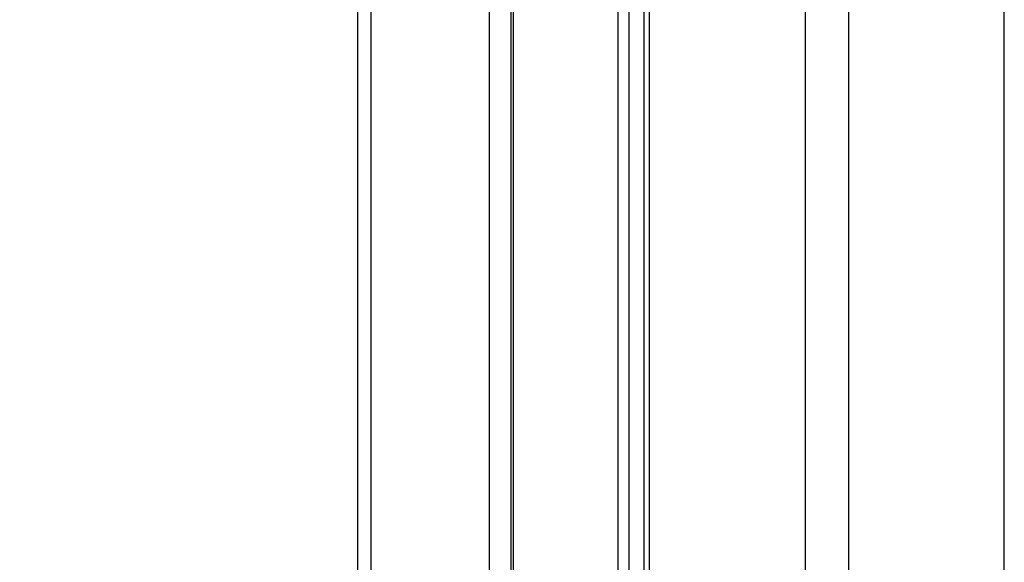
# Paper-space layout '2.5M DUO In-Ground Anchor' of a CAD drawing. Header units: millimetres. Extents: x 20 to 19291, y 40 to 15516.
# Tile 22 of 105: x 6685 to 6937, y 5994 to 6133. Entities that reach past the tile are written whole.
import ezdxf

# ---------------------------------------------------------------- set-up
doc = ezdxf.new("R2010")
doc.units = ezdxf.units.MM
doc.layers.add('COMPONENT_GEOMETRY', color=7, linetype='Continuous')
doc.styles.add('SLDTEXTSTYLE1', font='TXT', dxfattribs={"width": 0.75})
doc.dimstyles.new('SLDDIMSTYLE0', dxfattribs={"dimtxt": 150, "dimasz": 6.604, "dimexe": 0, "dimexo": 0.0625, "dimgap": 37.5, "dimtad": 0, "dimtih": 1, "dimtoh": 1, "dimdec": 0, "dimlfac": 0.5, "dimrnd": 1e-09, "dimzin": 12, "dimdsep": 46, "dimtxsty": 'SLDTEXTSTYLE1', "dimsah": 1, "dimcen": 0.09, "dimadec": 0, "dimazin": 3, "dimtfac": 1, "dimtdec": 0, "dimtofl": 0, "dimtmove": 0, "dimatfit": 3, "dimfxl": 1, "dimfrac": 2, "dimtolj": 1, "dimtzin": 12, "dimarcsym": 0})

# ---------------------------------------------------------------- blocks, each defined once
blk = doc.blocks.new('_D_16')
at = {"layer": 'COMPONENT_GEOMETRY', "color": 7, "ltscale": 2}
for p, q in [((6776.46, 7959.49), (1060.72, 7959.49)), ((1067.07, 7959.49), (1067.07, 5158.05)), ((1067.07, 2118.49), (1067.07, 4919.93)), ((6716.69, 2118.49), (1060.72, 2118.49))]:
    blk.add_line(p, q, dxfattribs=at)
for points in [[(1067.07, 7959.49), (1066.05, 7952.89), (1068.08, 7952.89)], [(1067.07, 2118.49), (1068.08, 2125.1), (1066.05, 2125.1)]]:
    blk.add_solid(points, dxfattribs=at)
at = {"layer": 'COMPONENT_GEOMETRY', "color": 7, "ltscale": 2, "insert": (845.4, 5113.29), "char_height": 150, "attachment_point": 1, "style": 'SLDTEXTSTYLE1'}
blk.add_mtext('2921', dxfattribs=at)

psp = doc.layouts.new('2.5M DUO In-Ground Anchor')

# ---------------------------------------------------------------- linework, layer by layer
at = {"color": 8, "linetype": 'Continuous', "lineweight": 25, "ltscale": 2}
for p, q in [((6886.18, 2191.49), (6886.18, 7939.49)), ((6897.25, 7939.49), (6897.25, 2191.49)), ((6937.2, 2191.49), (6937.2, 7939.49)), ((6774.68, 6408.56), (6774.68, 5903.69)), ((6805.17, 5907.16), (6805.17, 6408.56)), ((6811.18, 6408.56), (6811.18, 5910.35)), ((6838.12, 5905.8), (6838.12, 6408.56)), ((6840.92, 6408.56), (6840.92, 5902.87)), ((6846.08, 6408.56), (6846.08, 5895.15))]:
    psp.add_line(p, q, dxfattribs=at)
at = {"color": 7, "linetype": 'Continuous', "lineweight": 25, "ltscale": 2}
for p, q in [((6771.33, 5903.89), (6771.33, 6408.56)), ((6810.6, 6408.56), (6810.6, 5910.13)), ((6844.69, 6408.56), (6844.69, 5897.72))]:
    psp.add_line(p, q, dxfattribs=at)

# ---------------------------------------------------------------- dimensions: what is measured, and where the dimension line sits
at = {"layer": 'COMPONENT_GEOMETRY', "color": 7, "ltscale": 2}
dim = psp.add_linear_dim(base=(1067.06868086, 7959.49114567), p1=(6719.2293768, 2118.49114567), p2=(6779.0030174, 7959.49114567), angle=90, dimstyle='SLDDIMSTYLE0', dxfattribs=at)
dim.commit()
dim.dimension.update_dxf_attribs({"geometry": '_D_16', "text_midpoint": (1067.06868086, 5038.99114567), "dimtype": 160})

doc.saveas('drawing.dxf')
